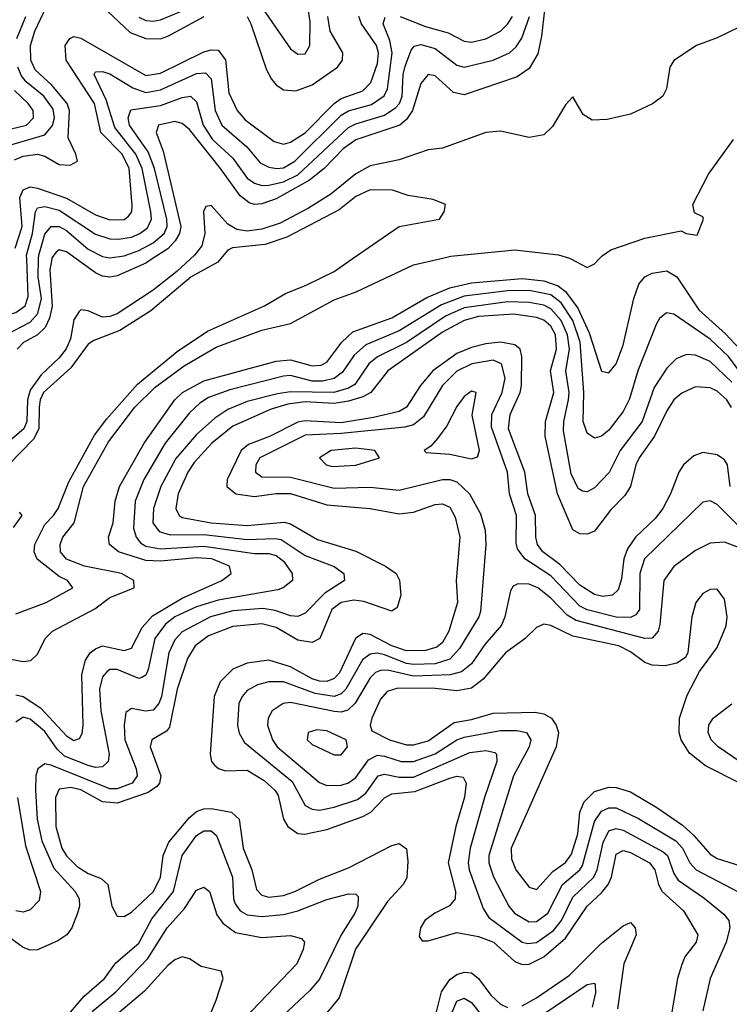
# Model space of a CAD drawing. Header units: inches. Extents: x 1308407 to 1441228, y 959628 to 1036311.
# Tile 161 of 256: x 1315661 to 1317623, y 1017938 to 1020662. Entities that reach past the tile are written whole.
import ezdxf

# ---------------------------------------------------------------- set-up
doc = ezdxf.new("R2010")
doc.units = ezdxf.units.IN
doc.header["$MEASUREMENT"] = 0
doc.layers.add('B3011', color=7, linetype='Continuous')
doc.layers.add('B3012', color=7, linetype='Continuous')

msp = doc.modelspace()

# ---------------------------------------------------------------- linework, layer by layer
at = {"layer": 'B3011', "color": 5}
for points, elevation in [([(1315279.8, 1020000), (1315286.9, 1019930), (1315323.4, 1019870), (1315325.2, 1019850), (1315293.4, 1019770), (1315289.5, 1019750), (1315289.3, 1019730), (1315298.8, 1019698.8), (1315361.1, 1019610), (1315390, 1019549.4), (1315410.1, 1019530.1), (1315430, 1019525.3), (1315450, 1019528.6), (1315470, 1019538.8), (1315560.8, 1019630), (1315599, 1019710), (1315611.8, 1019770), (1315622.2, 1019790), (1315690, 1019824.9), (1315711.3, 1019848.7), (1315721, 1019890), (1315711.9, 1019950), (1315713, 1020000)], 2640), ([(1315328.6, 1020000), (1315327.2, 1019970), (1315331.4, 1019951.4), (1315361.7, 1019901.7), (1315373.4, 1019870), (1315373.6, 1019850), (1315347, 1019770), (1315350.9, 1019730.9), (1315417.2, 1019637.2), (1315430, 1019623.6), (1315450, 1019618), (1315470, 1019622.9), (1315510, 1019644.1), (1315542, 1019678), (1315559.3, 1019710), (1315579.5, 1019800.5), (1315592.2, 1019827.8), (1315610, 1019840.7), (1315650, 1019851.9), (1315675.7, 1019870), (1315684.2, 1019895.8), (1315680.3, 1020000)], 2660), ([(1315616.8, 1018896.8), (1315670, 1018886.5), (1315691.2, 1018888.8), (1315710, 1018906.6), (1315731.4, 1018950), (1315751.8, 1018970), (1315868.2, 1019031.8), (1315910, 1019063.7), (1315977.5, 1019090), (1315976.5, 1019110), (1315942.7, 1019130), (1315839.8, 1019150), (1315790, 1019169.8), (1315773.8, 1019190), (1315772.2, 1019210), (1315779.9, 1019230), (1315811.3, 1019270), (1315837, 1019370), (1315906.1, 1019493.9), (1315979.3, 1019590), (1316035, 1019645), (1316115.4, 1019704.6), (1316204.4, 1019755.6), (1316330, 1019802.7), (1316410, 1019821.5), (1316530, 1019886.4), (1316591.3, 1019908.7), (1316750, 1019983.3), (1316822.3, 1020000)], 2580), ([(1316132.9, 1020000), (1316095, 1019965), (1316030, 1019913.1), (1315930, 1019848.1), (1315910, 1019840.3), (1315890, 1019839.1), (1315850, 1019856), (1315830, 1019858.7), (1315825.5, 1019854.5), (1315810, 1019831.4), (1315801, 1019779), (1315789, 1019751), (1315770, 1019726.6), (1315720.4, 1019679.6), (1315690, 1019636.6), (1315682.4, 1019610), (1315680.6, 1019550), (1315672, 1019530), (1315627.6, 1019492.4)], 2580), ([(1316216.3, 1020000), (1316208.9, 1019991.1), (1316135, 1019950), (1316023.5, 1019856.5), (1315938.1, 1019801.9), (1315865.7, 1019774.3), (1315850, 1019764.1), (1315801.7, 1019698.3), (1315727, 1019630), (1315717, 1019610), (1315714.2, 1019590), (1315713.9, 1019530), (1315698.9, 1019501.1), (1315629.9, 1019430)], 2560), ([(1315650, 1019018.4), (1315734, 1019050), (1315807.6, 1019090), (1315792.6, 1019110), (1315770, 1019121.4), (1315709, 1019169), (1315700.6, 1019190), (1315702.4, 1019210), (1315730, 1019265.2), (1315754.5, 1019290), (1315767.1, 1019310), (1315796.6, 1019383.4), (1315867.8, 1019512.2), (1315902, 1019558), (1315986.2, 1019653.8), (1316096.1, 1019743.9), (1316180, 1019800), (1316337.5, 1019870), (1316395.5, 1019904.5), (1316453, 1019927), (1316530, 1019965.5), (1316580, 1020000)], 2560), ([(1315749.5, 1020000), (1315744.1, 1019970), (1315750.5, 1019869.5), (1315743.6, 1019836.4), (1315731.1, 1019810), (1315710, 1019790.1), (1315671.5, 1019768.5), (1315653.7, 1019750)], 2620), ([(1316027.5, 1020000), (1316010, 1019988.5), (1315930, 1019953.2), (1315910, 1019949.8), (1315890, 1019952.5), (1315870, 1019961.6), (1315817.2, 1020000)], 2620), ([(1317184.7, 1020000), (1317230, 1019976.5), (1317250, 1019986.1), (1317263.2, 1020000)], 2580), ([(1315650, 1018794.6), (1315670, 1018790), (1315718.1, 1018758.1), (1315790, 1018681), (1315810, 1018667.8), (1315826.5, 1018673.5), (1315833.1, 1018686.9), (1315835.8, 1018710), (1315832.6, 1018850), (1315842.8, 1018890), (1315855.9, 1018910), (1315870, 1018921.9), (1315890, 1018930.2), (1315950, 1018917), (1315970, 1018923.2), (1315999.5, 1018980.5), (1316027.7, 1019012.3), (1316110, 1019061.2), (1316219.8, 1019110), (1316245.5, 1019130), (1316240.6, 1019150), (1316192.5, 1019170), (1316150, 1019172.8), (1316050, 1019164), (1316010, 1019166), (1315934.3, 1019190), (1315909.3, 1019210), (1315906.3, 1019230), (1315919.5, 1019270), (1315924.6, 1019330), (1315936.8, 1019370), (1316005.4, 1019490), (1316089.6, 1019610), (1316111.4, 1019630), (1316170, 1019662.9), (1316370, 1019717.2), (1316410, 1019721), (1316470, 1019704.2), (1316494.1, 1019705.9), (1316510, 1019714.5), (1316551.4, 1019770), (1316581.6, 1019798.4), (1316690, 1019836.8), (1316786.7, 1019893.3), (1316850, 1019919.9), (1316910, 1019933.6), (1317050, 1019945.6), (1317110, 1019939.5), (1317150, 1019925.9), (1317170.4, 1019910), (1317203.9, 1019863.9), (1317235.6, 1019795.6), (1317270, 1019689.8), (1317290, 1019684.4), (1317310, 1019709.8), (1317330, 1019761.5), (1317359.6, 1019890), (1317373.3, 1019930), (1317389.6, 1019950), (1317410, 1019960.6), (1317450, 1019966.6), (1317477.8, 1019950), (1317538.8, 1019858.8), (1317612.8, 1019792.8), (1317652.3, 1019750)], 2620), ([(1317694.4, 1019630), (1317620.6, 1019730), (1317570, 1019778.4), (1317470, 1019847.4), (1317449.6, 1019850.4), (1317430, 1019835.1), (1317421.3, 1019818.7), (1317370.4, 1019690), (1317347.2, 1019612.8), (1317330, 1019577.9), (1317290, 1019525.8), (1317270, 1019509.4), (1317250, 1019503.7), (1317230, 1019517.7), (1317219.2, 1019550), (1317220.7, 1019630), (1317210.6, 1019770), (1317190, 1019829.9), (1317158.1, 1019878.1), (1317130, 1019900.6), (1317070, 1019913), (1317010, 1019912), (1316890, 1019897.2), (1316827.3, 1019872.7), (1316710, 1019800.6), (1316617.9, 1019762.1), (1316586.1, 1019733.9), (1316553.4, 1019686.6), (1316530, 1019669.1), (1316497.9, 1019662.1), (1316470, 1019661.8), (1316410, 1019677.2), (1316390, 1019675.7), (1316241.8, 1019638.2), (1316183.2, 1019616.8), (1316158.7, 1019601.3), (1316130, 1019574.5), (1316063.3, 1019490), (1316003.7, 1019390), (1315980.5, 1019330), (1315975.5, 1019255.5), (1315982.4, 1019230), (1315994.9, 1019214.9), (1316010, 1019205.6), (1316050, 1019198.2), (1316170, 1019205.3), (1316310, 1019185.1), (1316350, 1019184.7), (1316370, 1019179.4), (1316390, 1019163.9), (1316414.4, 1019130), (1316415.4, 1019110), (1316389.7, 1019090.3), (1316375, 1019085), (1316210, 1019056.5), (1316150, 1019037.8), (1316090, 1019009.5), (1316063.5, 1018990), (1316034.3, 1018950), (1316015.7, 1018864.3), (1316010, 1018848.6), (1315998.3, 1018841.7), (1315990, 1018839.1), (1315930, 1018864), (1315910, 1018864.1), (1315901.8, 1018858.2), (1315890, 1018844), (1315881.6, 1018810), (1315885.2, 1018750), (1315908.2, 1018630), (1315905.8, 1018610), (1315890, 1018595.4), (1315870, 1018593.5), (1315850, 1018598.4), (1315784.8, 1018624.8), (1315764.1, 1018644.1), (1315730, 1018692.9), (1315690, 1018727.3), (1315670, 1018732.4), (1315650, 1018718.7)], 2640), ([(1317630, 1019659), (1317570, 1019715.9), (1317530, 1019733.6), (1317504.5, 1019735.5), (1317476.6, 1019723.4), (1317450, 1019698), (1317415.6, 1019644.4), (1317382.4, 1019550), (1317321.4, 1019470), (1317291.1, 1019408.9), (1317250, 1019366.5), (1317230, 1019355.5), (1317217.4, 1019357.4), (1317205.3, 1019365.3), (1317185.8, 1019405.8), (1317164.8, 1019524.8), (1317165.2, 1019550), (1317178.9, 1019610), (1317180.3, 1019630), (1317171.2, 1019690), (1317181.4, 1019750), (1317175.6, 1019790), (1317158.1, 1019830), (1317130, 1019861.7), (1317110, 1019872.2), (1317070, 1019879.6), (1317010, 1019880.8), (1316890, 1019864.4), (1316838.6, 1019841.4), (1316730, 1019768.7), (1316650, 1019729.1), (1316626.6, 1019710), (1316587.2, 1019652.8), (1316570, 1019642.3), (1316529.2, 1019630.8), (1316410, 1019632.1), (1316373.3, 1019626.7), (1316290, 1019605.6), (1316236.3, 1019583.7), (1316200.3, 1019559.7), (1316150, 1019514.2), (1316092.5, 1019447.5), (1316051.2, 1019370), (1316030.6, 1019310), (1316029.2, 1019270), (1316046, 1019246), (1316077.1, 1019237.1), (1316170, 1019238), (1316290, 1019223.6), (1316366.9, 1019226.9), (1316383.4, 1019223.4), (1316450, 1019179.9), (1316530, 1019149.2), (1316557, 1019130), (1316559.4, 1019110), (1316504.3, 1019075.7), (1316450, 1019020.4), (1316430, 1019011.2), (1316410, 1019012.7), (1316367.4, 1019027.4), (1316333.4, 1019033.4), (1316250, 1019026.2), (1316188.4, 1019010), (1316110, 1018968.5), (1316090, 1018945.9), (1316073.1, 1018910), (1316052.8, 1018790), (1316045.5, 1018770), (1316030, 1018752.1), (1316008.6, 1018748.6), (1315970, 1018756.8), (1315954.5, 1018745.5), (1315949.4, 1018710.6), (1315951.8, 1018670), (1315982.6, 1018590), (1315985.5, 1018570), (1315971.4, 1018550), (1315930, 1018533.8), (1315910, 1018533.9), (1315750, 1018598.5), (1315730, 1018603.2), (1315710.8, 1018589.2), (1315705.5, 1018570), (1315704.4, 1018530), (1315709.4, 1018450), (1315721.6, 1018390), (1315754.8, 1018314.8), (1315814.5, 1018250), (1315825.4, 1018230), (1315826, 1018210), (1315820.3, 1018190), (1315804.8, 1018150), (1315790.8, 1018130), (1315766.1, 1018113.9), (1315710, 1018088.5), (1315690, 1018087.6), (1315670, 1018095.2), (1315630, 1018124.9)], 2660), ([(1317629.1, 1019589.1), (1317616.5, 1019610), (1317590, 1019634.5), (1317570, 1019643.5), (1317530, 1019646.4), (1317491.5, 1019628.5), (1317470, 1019609.9), (1317450, 1019579.9), (1317416.7, 1019510), (1317374.3, 1019450), (1317365, 1019430), (1317349.8, 1019370.2), (1317334.4, 1019345.6), (1317294.9, 1019305.1), (1317250, 1019246.5), (1317230, 1019238.7), (1317210, 1019239.7), (1317190, 1019250.5), (1317148.1, 1019350), (1317113.8, 1019510), (1317114.6, 1019550), (1317137.6, 1019630), (1317128.3, 1019690), (1317145.4, 1019750), (1317142.6, 1019790), (1317130, 1019814.1), (1317110, 1019830.8), (1317090, 1019838.3), (1317027.4, 1019847.4), (1316930, 1019840.2), (1316890, 1019829.6), (1316830, 1019797.6), (1316678.5, 1019690), (1316632, 1019630), (1316610, 1019618.5), (1316570, 1019606.3), (1316530, 1019600.2), (1316450, 1019604.6), (1316401.9, 1019598.1), (1316356, 1019584), (1316250, 1019537.7), (1316191.7, 1019490), (1316143.5, 1019436.5), (1316125.5, 1019410), (1316099.3, 1019350), (1316092.7, 1019310), (1316102.1, 1019290), (1316110, 1019284.8), (1316190, 1019270.2), (1316290, 1019262.2), (1316392.2, 1019272.2), (1316410, 1019267), (1316483.9, 1019223.9), (1316590, 1019191.9), (1316672.6, 1019150), (1316702.2, 1019130), (1316711.4, 1019111.4), (1316714.7, 1019070), (1316704.4, 1019035.6), (1316690, 1019025.6), (1316612.7, 1019052.7), (1316584.4, 1019055.6), (1316550, 1019049.4), (1316524, 1019030), (1316490.4, 1018949.6), (1316470, 1018938.7), (1316430, 1018945.7), (1316370, 1018980.1), (1316330, 1018990.9), (1316250, 1018983.3), (1316182.7, 1018957.3), (1316146.4, 1018930), (1316124.9, 1018895.1), (1316096, 1018810), (1316074.9, 1018705.1), (1316066.3, 1018693.7), (1316026.6, 1018670), (1316021.7, 1018650), (1316050.9, 1018570), (1316047.2, 1018550), (1316039.7, 1018540.3), (1316015.7, 1018524.3), (1315930, 1018494.9), (1315890, 1018498.5), (1315830, 1018531.2), (1315802, 1018538), (1315770, 1018532.9), (1315759.6, 1018510), (1315760.9, 1018430), (1315777.4, 1018370), (1315790, 1018348.9), (1315819.8, 1018319.8), (1315850, 1018300.5), (1315885.9, 1018285.9), (1315904.6, 1018270), (1315915.3, 1018210), (1315930, 1018182), (1315950, 1018180.9), (1315970, 1018192.9), (1316030.6, 1018250), (1316049.9, 1018290), (1316057.4, 1018350), (1316073.4, 1018386.6), (1316130, 1018454.7), (1316150, 1018471.7), (1316170, 1018479.3), (1316190, 1018480.1), (1316246.9, 1018470), (1316267.9, 1018450), (1316278.3, 1018370), (1316302.6, 1018310), (1316315.4, 1018255.4), (1316330, 1018240.1), (1316350, 1018234.3), (1316390, 1018239.2), (1316422, 1018250), (1316490, 1018284.8), (1316570, 1018315.7), (1316690, 1018377.4), (1316710, 1018382.7), (1316730, 1018368.2), (1316734.1, 1018334.1), (1316731.6, 1018288.4), (1316721.6, 1018270), (1316677.8, 1018222.2), (1316589.3, 1018090.7), (1316543.8, 1017956.2), (1316510, 1017915)], 2680), ([(1317625.8, 1019370), (1317618.4, 1019430), (1317610, 1019444.1), (1317590, 1019457.9), (1317550, 1019464.4), (1317524.9, 1019455.1), (1317496.5, 1019430), (1317483.3, 1019410), (1317460.4, 1019350), (1317439.2, 1019310), (1317417.8, 1019282.2), (1317363.5, 1019230), (1317341.6, 1019198.4), (1317331.5, 1019170), (1317325.2, 1019114.8), (1317315.6, 1019084.4), (1317299.7, 1019070), (1317273.5, 1019066.5), (1317250, 1019071.5), (1317210, 1019097.9), (1317154.9, 1019154.9), (1317107.9, 1019190), (1317092.8, 1019210), (1317087.9, 1019230), (1317087.5, 1019290), (1317066, 1019350), (1317057.8, 1019410), (1317012.4, 1019530), (1317016.9, 1019570), (1317044.5, 1019630), (1317048.6, 1019650), (1317049.4, 1019730), (1317044.5, 1019750), (1317030, 1019762.2), (1316990, 1019769.3), (1316950, 1019765.1), (1316910, 1019755.1), (1316870, 1019738.5), (1316803.3, 1019690), (1316769.2, 1019650), (1316730.4, 1019590), (1316710, 1019578.1), (1316639.1, 1019560.9), (1316550, 1019546.7), (1316450, 1019552), (1316430, 1019548.7), (1316351.7, 1019508.3), (1316293.8, 1019486.2), (1316273, 1019470), (1316234.6, 1019390), (1316233.7, 1019370), (1316258.8, 1019350), (1316310, 1019342.5), (1316370, 1019351.3), (1316410, 1019351.5), (1316510, 1019319.9), (1316629.8, 1019309.8), (1316710, 1019294.4), (1316750, 1019299.2), (1316810, 1019320.8), (1316830, 1019322.7), (1316850, 1019313.6), (1316865.3, 1019285.3), (1316878.3, 1019230), (1316867.8, 1019110), (1316871.8, 1019050), (1316847.5, 1018970), (1316830, 1018938.9), (1316814.2, 1018925.8), (1316783.2, 1018916.8), (1316730, 1018915.5), (1316690, 1018929.8), (1316630, 1018961.3), (1316610, 1018963.4), (1316589.8, 1018950), (1316544.7, 1018855.3), (1316530, 1018839.4), (1316510, 1018830.9), (1316490, 1018831.7), (1316470, 1018838.8), (1316410, 1018871.6), (1316350, 1018889.7), (1316290, 1018881.7), (1316250, 1018865.1), (1316215.2, 1018830), (1316198.3, 1018790), (1316187.5, 1018630), (1316190.8, 1018610), (1316199.7, 1018599.7), (1316210.1, 1018590.1), (1316230, 1018583.7), (1316290, 1018586.1), (1316337.2, 1018557.2), (1316367.6, 1018530), (1316375.5, 1018515.5), (1316390, 1018450.2), (1316402.1, 1018430), (1316430, 1018410.5), (1316448.7, 1018408.7), (1316510, 1018422.2), (1316610, 1018457.4), (1316632.2, 1018470), (1316670, 1018508.9), (1316690, 1018520.4), (1316753.4, 1018526.6), (1316850, 1018563.4), (1316870, 1018569.2), (1316886.9, 1018566.9), (1316895.3, 1018550), (1316890.8, 1018510.8), (1316866.9, 1018430), (1316845.3, 1018330), (1316866.2, 1018250), (1316864.7, 1018230), (1316849.8, 1018210.2), (1316808.5, 1018190), (1316781.6, 1018170), (1316768.9, 1018150), (1316765.5, 1018125.5), (1316773.4, 1018113.4), (1316790, 1018113.8), (1316870, 1018137), (1316930, 1018125.6), (1316971.4, 1018110), (1317030, 1018057), (1317050, 1018048.3), (1317070, 1018049.5), (1317110, 1018069.3), (1317170, 1018120.8), (1317229.9, 1018210), (1317270, 1018246.3), (1317288.6, 1018270), (1317297, 1018290), (1317310, 1018353.9), (1317330, 1018363.7), (1317350, 1018357.9), (1317402.7, 1018330), (1317417.4, 1018310), (1317427, 1018270), (1317437.4, 1018250), (1317496.8, 1018196.8), (1317536, 1018130), (1317531.4, 1018110), (1317500.6, 1018070), (1317491.5, 1018048.5), (1317480.1, 1018010), (1317459.5, 1017890)], 2720), ([(1317645.2, 1019265.2), (1317590, 1019320.2), (1317570, 1019330.6), (1317550, 1019327.3), (1317388.6, 1019170), (1317375.9, 1019130), (1317374.5, 1019030), (1317364.8, 1019015.3), (1317350, 1019008.1), (1317310, 1019009.4), (1317230, 1019028.9), (1317210, 1019039), (1317130, 1019123.8), (1317057.5, 1019170), (1317037.7, 1019197.7), (1317033.9, 1019213.9), (1317034.9, 1019290), (1317015, 1019350), (1317009.9, 1019410), (1316965.9, 1019534.1), (1316966.8, 1019570), (1316994.8, 1019630), (1317003.1, 1019670), (1316993, 1019710), (1316970, 1019719.8), (1316911, 1019710), (1316870, 1019689), (1316830.4, 1019650), (1316777.2, 1019562.8), (1316750, 1019540.8), (1316725.6, 1019534.4), (1316550, 1019517.3), (1316450, 1019512.5), (1316324.8, 1019450), (1316313.7, 1019430), (1316312.6, 1019410), (1316330, 1019396.8), (1316410, 1019396.1), (1316530, 1019366), (1316630, 1019368.3), (1316710, 1019360.7), (1316830, 1019390.1), (1316850, 1019389.7), (1316870, 1019383), (1316904.4, 1019350), (1316935.1, 1019295.1), (1316948, 1019250), (1316949.7, 1019210), (1316935.4, 1019024.6), (1316930.5, 1019009.5), (1316877.4, 1018922.6), (1316850, 1018893), (1316810, 1018880.1), (1316750, 1018877.8), (1316730, 1018881), (1316670, 1018904.5), (1316650, 1018909.3), (1316630, 1018907.1), (1316609.1, 1018890.9), (1316562.6, 1018810), (1316550, 1018797.1), (1316530, 1018789.5), (1316477.6, 1018797.6), (1316390, 1018830.5), (1316350, 1018830.3), (1316318.1, 1018821.9), (1316290, 1018805.8), (1316275.9, 1018790), (1316267.2, 1018770), (1316263.4, 1018710), (1316267.8, 1018687.8), (1316282.3, 1018662.3), (1316414.6, 1018554.6), (1316450, 1018487.7), (1316470, 1018478), (1316490, 1018475.5), (1316530, 1018483.2), (1316595.4, 1018504.6), (1316617.6, 1018522.4), (1316652.5, 1018570), (1316670, 1018575.1), (1316710, 1018566.4), (1316750, 1018566.8), (1316905.3, 1018634.7), (1316950, 1018639.9), (1316974.3, 1018634.3), (1316979.2, 1018630), (1316979.9, 1018610), (1316946.2, 1018510), (1316906.5, 1018370), (1316901.4, 1018330), (1316903.8, 1018310), (1316942.8, 1018202.8), (1316958.4, 1018178.4), (1317050, 1018110.4), (1317066, 1018106), (1317090, 1018109.5), (1317137.2, 1018142.8), (1317159.5, 1018170), (1317190, 1018234.7), (1317248.8, 1018290), (1317258.2, 1018310), (1317273.9, 1018386.1), (1317290, 1018417.9), (1317310, 1018424.9), (1317330, 1018419.6), (1317440.2, 1018360.2), (1317452.5, 1018350), (1317470, 1018300.5), (1317481.8, 1018281.8), (1317552.6, 1018232.6), (1317607.6, 1018187.6), (1317621.5, 1018170), (1317624.7, 1018150), (1317614.6, 1018110), (1317570.5, 1018010), (1317550, 1017920.5)], 2740), ([(1315643.4, 1019256.6), (1315667.7, 1019290), (1315659.9, 1019299.9)], 2540), ([(1317658.3, 1019198.3), (1317610, 1019216.2), (1317570, 1019214.1), (1317530, 1019193.3), (1317470, 1019149.3), (1317442, 1019110), (1317431.1, 1018988.9), (1317426.3, 1018970), (1317410, 1018950.9), (1317390, 1018949.6), (1317199.7, 1018999.7), (1317175, 1019015), (1317130, 1019061.5), (1317094.1, 1019090), (1317070, 1019100.1), (1317038.4, 1019101.6), (1317025.4, 1019094.6), (1317018.3, 1019081.7), (1317002.7, 1019010), (1316992.9, 1018987.1), (1316946.8, 1018933.2), (1316910, 1018880.1), (1316882.3, 1018857.7), (1316850.8, 1018849.2), (1316750, 1018845.7), (1316677.5, 1018862.5), (1316658.4, 1018861.6), (1316644.4, 1018855.6), (1316630, 1018841.4), (1316588.5, 1018771.5), (1316568.2, 1018751.8), (1316550, 1018746.5), (1316530, 1018748.4), (1316410, 1018772.6), (1316389.2, 1018770), (1316358.9, 1018750), (1316348.3, 1018730), (1316346.4, 1018710), (1316359.7, 1018670), (1316373.1, 1018650), (1316490, 1018551.5), (1316510, 1018543.5), (1316550, 1018544.6), (1316570, 1018550.4), (1316590, 1018565.8), (1316625.4, 1018614.6), (1316650, 1018626.9), (1316670, 1018625), (1316715.6, 1018610), (1316750, 1018609.6), (1316810, 1018631.3), (1316870, 1018670.1), (1316890, 1018676.9), (1316990, 1018695.3), (1317035.3, 1018695.3), (1317062.2, 1018690), (1317074.5, 1018670), (1317069.3, 1018650), (1317026.7, 1018570), (1316958.4, 1018350), (1316958.4, 1018330), (1316970.8, 1018290.8), (1317013.2, 1018210), (1317029.3, 1018190), (1317070, 1018166.8), (1317090, 1018167.6), (1317121.6, 1018190), (1317162.1, 1018270), (1317209.9, 1018310), (1317217.6, 1018322.4), (1317250, 1018443.9), (1317270, 1018472.7), (1317290, 1018481.5), (1317310, 1018481.4), (1317372.2, 1018452.2), (1317475.5, 1018390), (1317493.9, 1018370), (1317514.1, 1018330), (1317532, 1018310), (1317688.1, 1018228.1)], 2760), ([(1317650, 1018550.5), (1317557.4, 1018597.4), (1317512.9, 1018632.9), (1317489.6, 1018670), (1317484.4, 1018690), (1317485.9, 1018730), (1317506.8, 1018793.2), (1317541.1, 1018858.9), (1317590, 1018924.9), (1317614.6, 1018985.4), (1317617.1, 1019010), (1317610, 1019058.7), (1317590, 1019086.2), (1317570, 1019085.8), (1317550, 1019074.8), (1317530.2, 1019050), (1317519.8, 1019010), (1317508.8, 1018911.2), (1317502.5, 1018897.5), (1317478.1, 1018881.9), (1317445.5, 1018874.5), (1317410, 1018876), (1317390, 1018883.7), (1317350, 1018913.2), (1317318.1, 1018930), (1317190, 1018956.3), (1317130, 1018986.2), (1317110, 1018989.4), (1317090, 1018980.5), (1317058.9, 1018950), (1317004.2, 1018910), (1316942.9, 1018837.1), (1316910, 1018813.1), (1316870, 1018805.6), (1316810, 1018812.1), (1316706.9, 1018813.1), (1316676.6, 1018803.4), (1316658.2, 1018781.8), (1316634.3, 1018730), (1316630.1, 1018710), (1316635, 1018695), (1316683, 1018670), (1316730, 1018655.6), (1316750, 1018656.3), (1316790, 1018667.2), (1316862.7, 1018717.3), (1316910, 1018725.7), (1316970, 1018743.5), (1317086.3, 1018746.3), (1317110, 1018741.7), (1317131, 1018730), (1317144.8, 1018710), (1317150.5, 1018690), (1317144.4, 1018650), (1317019.9, 1018370), (1317020.6, 1018340.6), (1317032.6, 1018310), (1317070, 1018261.9), (1317090, 1018255.9), (1317134.7, 1018305.3), (1317170, 1018330.7), (1317186.8, 1018353.2), (1317204.3, 1018410), (1317210.2, 1018470), (1317221.9, 1018498.1), (1317250, 1018526.6), (1317290, 1018539), (1317310, 1018537.9), (1317350, 1018526.1), (1317422.6, 1018482.6), (1317493.9, 1018433.9), (1317525.4, 1018405.4), (1317570, 1018353.3), (1317590, 1018341.1), (1317790, 1018278.4)], 2780), ([(1317650, 1018611), (1317592.7, 1018650), (1317573.4, 1018670), (1317564.6, 1018690), (1317566.6, 1018710), (1317578.4, 1018730), (1317630.6, 1018769.4)], 2760), ([(1315654.9, 1018510), (1315676.6, 1018376.6), (1315718.3, 1018250), (1315714.4, 1018225.6), (1315690, 1018199.1), (1315670, 1018193), (1315650, 1018196.6)], 2640), ([(1315790, 1017903.3), (1315838.9, 1017961.1), (1315895, 1018010), (1315926.7, 1018053.3), (1315990, 1018107.8), (1316025.7, 1018174.3), (1316086.4, 1018250), (1316109.7, 1018350), (1316150, 1018405), (1316170, 1018417.7), (1316190, 1018417.8), (1316204.8, 1018404.8), (1316249.4, 1018290), (1316251.6, 1018230), (1316256.4, 1018216.4), (1316270, 1018196.9), (1316290, 1018185.4), (1316330, 1018181.2), (1316390, 1018186.5), (1316430, 1018196.5), (1316510, 1018227.8), (1316570, 1018243.4), (1316590, 1018242.9), (1316596.5, 1018236.5), (1316595.5, 1018210), (1316587.2, 1018190), (1316549.5, 1018130.5), (1316490, 1018008.2), (1316463.5, 1017976.5), (1316329.3, 1017850.7)], 2660), ([(1315861.4, 1017918.6), (1315927, 1017973), (1316015, 1018065), (1316068.7, 1018150), (1316116.4, 1018203.6), (1316150, 1018254.3), (1316170, 1018262.7), (1316185.2, 1018250), (1316205.5, 1018185.5), (1316222.4, 1018162.4), (1316257.2, 1018137.2), (1316330, 1018123.1), (1316410, 1018128.2), (1316440, 1018120), (1316448, 1018110), (1316444.8, 1018090), (1316427.2, 1018050), (1316262.6, 1017877.4)], 2640), ([(1317050, 1017934.1), (1317090, 1017955.9), (1317181.1, 1018018.9), (1317270, 1018107.3), (1317330, 1018155.7), (1317350, 1018164.2), (1317362.4, 1018150), (1317365.9, 1018130), (1317331.7, 1018050), (1317314.2, 1017925.8)], 2680), ([(1316170, 1017866.8), (1316204.5, 1017950), (1316223, 1018010), (1316218, 1018030), (1316162.6, 1018042.6), (1316130, 1018063.6), (1316110, 1018069.2), (1316090, 1018060.9), (1316070, 1018046), (1316005.5, 1017974.5), (1315905.1, 1017890)], 2620), ([(1316811.2, 1017910), (1316827.5, 1017972.5), (1316850, 1018007.2), (1316870, 1018020.8), (1316890, 1018027.1), (1316910, 1018024.9), (1316929.6, 1018009.6), (1316963.5, 1017963.5), (1316990, 1017938.5), (1317010, 1017929.4)], 2680), ([(1317050, 1017871.7), (1317230, 1017993.4), (1317250, 1017996.5), (1317252.4, 1017992.4), (1317252.9, 1017970), (1317244.1, 1017930)], 2660), ([(1316854, 1017910), (1316870, 1017946.9), (1316890, 1017955.6), (1316910, 1017943.3), (1316950, 1017892.2)], 2660)]:
    msp.add_lwpolyline(points, dxfattribs=dict(at, elevation=elevation))
for points, elevation in [([(1316910, 1019634.1), (1316890, 1019619), (1316870, 1019591.5), (1316841.7, 1019538.3), (1316816.6, 1019503.4), (1316797.9, 1019482.1), (1316779.3, 1019470), (1316784.8, 1019464.8), (1316850, 1019460.3), (1316910, 1019446.9), (1316927.1, 1019452.9), (1316932.7, 1019470), (1316912.3, 1019567.7), (1316922.9, 1019630)], 2760), ([(1316590, 1019476.7), (1316522, 1019470), (1316490.2, 1019450), (1316507.9, 1019430), (1316526, 1019426), (1316590, 1019429.7), (1316656.2, 1019450), (1316642.9, 1019470)], 2760), ([(1316482.8, 1018697.2), (1316458.3, 1018690), (1316456.2, 1018670), (1316470, 1018656.9), (1316530, 1018628.2), (1316550, 1018628.1), (1316567.6, 1018650), (1316564, 1018670), (1316510, 1018694.3)], 2780)]:
    msp.add_lwpolyline(points, close=True, dxfattribs=dict(at, elevation=elevation))
at = {"layer": 'B3012', "color": 5}
for points, elevation in [([(1316316.1, 1020716.1), (1316410, 1020581), (1316430, 1020566.6), (1316450, 1020567.1), (1316462.8, 1020590), (1316464, 1020656), (1316446.7, 1020770)], 2740), ([(1315646, 1020274), (1315670, 1020283.8), (1315709.8, 1020289.8), (1315730, 1020284.3), (1315770, 1020261.5), (1315800.4, 1020259.6), (1315820.2, 1020270), (1315815.7, 1020290), (1315795.1, 1020335.1), (1315798.7, 1020410), (1315791.8, 1020430), (1315750, 1020480.1), (1315703.1, 1020523.1), (1315691.1, 1020550), (1315690.6, 1020590), (1315702.7, 1020630), (1315749.3, 1020730)], 2720), ([(1315890, 1020698.3), (1315966.4, 1020626.4), (1316010, 1020609.1), (1316050, 1020608.8), (1316070, 1020615.7), (1316171.3, 1020670)], 2720), ([(1315990, 1020668.1), (1316010, 1020659.5), (1316030, 1020657.4), (1316050, 1020661.3), (1316130, 1020694.6)], 2740), ([(1317112.2, 1020687.8), (1317104.2, 1020615.8), (1317093.3, 1020566.7), (1317070, 1020526.2), (1317036.2, 1020503.8), (1316890, 1020453.8), (1316860.4, 1020460.4), (1316810, 1020506.3), (1316790, 1020510.1), (1316770, 1020485), (1316747.1, 1020410), (1316730, 1020385.2), (1316712.2, 1020370), (1316590, 1020329.6), (1316555.5, 1020304.5), (1316502.9, 1020250), (1316462.3, 1020217.7), (1316370, 1020165.7), (1316330, 1020152), (1316310, 1020150.8), (1316295.3, 1020155.3), (1316270, 1020174.6), (1316216.3, 1020250), (1316130, 1020358.1), (1316110, 1020374.9), (1316090, 1020380.4), (1316045, 1020370), (1316038.1, 1020350), (1316057.9, 1020297.9), (1316106.3, 1020090), (1316102.3, 1020070), (1316090.8, 1020050), (1316070, 1020028), (1316027.5, 1020000)], 2620), ([(1315648.1, 1020030), (1315667.9, 1020090), (1315660.7, 1020170), (1315670, 1020190.9), (1315690, 1020199.1), (1315710, 1020195.3), (1315790, 1020167.5), (1315870, 1020121.5), (1315910, 1020108.4), (1315950, 1020109.1), (1315961.9, 1020118.1), (1315970.9, 1020130), (1315972.1, 1020147.9), (1315963.3, 1020250), (1315943.7, 1020290), (1315885.3, 1020350), (1315867.3, 1020430), (1315789.3, 1020550), (1315786.7, 1020590), (1315799, 1020610), (1315810, 1020615.2), (1315830, 1020610.1), (1316010, 1020507.3), (1316050, 1020513.8), (1316170, 1020572.5), (1316190, 1020578.6), (1316210, 1020577.5), (1316230.2, 1020550.2), (1316239.5, 1020459.5), (1316261.7, 1020410), (1316284.6, 1020384.6), (1316364.8, 1020324.8), (1316390, 1020317), (1316410, 1020322.4), (1316450, 1020349), (1316530, 1020430), (1316550, 1020443.2), (1316610, 1020464.9), (1316631.7, 1020488.3), (1316650, 1020540.5), (1316653.4, 1020570), (1316647.6, 1020590), (1316606.4, 1020650), (1316598.3, 1020670)], 2680), ([(1315652.4, 1020610), (1315677.5, 1020670)], 2740), ([(1315680.3, 1020000), (1315679.9, 1020010), (1315696.4, 1020070), (1315704.1, 1020130), (1315710, 1020141), (1315730, 1020144.6), (1315770, 1020135), (1315870, 1020068.1), (1315910, 1020055.2), (1315934.1, 1020054.1), (1315970, 1020060.5), (1315993.4, 1020070), (1316014.1, 1020085.9), (1316024.8, 1020110), (1316023.5, 1020130), (1315999.6, 1020250), (1315981.8, 1020290), (1315923.8, 1020363.8), (1315899.8, 1020439.8), (1315866.7, 1020510), (1315870, 1020517.1), (1315890, 1020518.5), (1315910, 1020511.5), (1315973.5, 1020473.5), (1316010, 1020460.4), (1316050, 1020467.4), (1316150, 1020512.8), (1316174.2, 1020514.2), (1316190, 1020497.7), (1316201.6, 1020410), (1316219.6, 1020370), (1316289.3, 1020310), (1316326, 1020266), (1316350, 1020253.7), (1316372, 1020250), (1316390, 1020251.9), (1316421.5, 1020270), (1316550, 1020397.4), (1316570, 1020409.4), (1316633.2, 1020426.8), (1316669, 1020451), (1316677.6, 1020470), (1316691, 1020570), (1316683.9, 1020603.9), (1316665.8, 1020650), (1316671.5, 1020668.5)], 2660), ([(1315713, 1020000), (1315713.2, 1020010), (1315730, 1020068.6), (1315747.4, 1020090), (1315770, 1020090), (1315790, 1020078.1), (1315850, 1020026.8), (1315890, 1020006.2), (1315910, 1020002.6), (1315950, 1020008.6), (1315990, 1020023.2), (1316030, 1020044.8), (1316059.9, 1020070), (1316068.8, 1020090), (1316067.4, 1020110), (1316033.8, 1020250), (1316015.8, 1020295.8), (1315964.6, 1020370), (1315960.6, 1020390), (1315967.7, 1020412.3), (1316050, 1020424.2), (1316110, 1020446.8), (1316132.8, 1020450), (1316150, 1020434.2), (1316168.4, 1020370), (1316193.5, 1020330), (1316250, 1020279), (1316290, 1020223.3), (1316310, 1020209.1), (1316330, 1020203.2), (1316350, 1020203.8), (1316390, 1020213.1), (1316430, 1020232.8), (1316570, 1020363.5), (1316590, 1020373.8), (1316670, 1020397.9), (1316701.3, 1020418.6), (1316710.9, 1020430), (1316718.1, 1020450), (1316721.4, 1020510), (1316727, 1020533), (1316742.9, 1020577.1), (1316751.4, 1020588.6), (1316770, 1020592.5), (1316810, 1020581.6), (1316870, 1020535.8), (1316890, 1020530.4), (1316970, 1020549.7), (1317015.4, 1020570), (1317033.5, 1020586.5), (1317049.1, 1020610.9), (1317070.4, 1020670)], 2640), ([(1316289.7, 1020670), (1316299.7, 1020650), (1316343.2, 1020523.2), (1316356.8, 1020496.8), (1316370, 1020481.3), (1316390, 1020467.8), (1316424.6, 1020464.6), (1316470, 1020481.8), (1316539.7, 1020530), (1316553.6, 1020550), (1316554.6, 1020570), (1316519.1, 1020630), (1316513.2, 1020670)], 2720), ([(1316713.2, 1020670), (1316782.6, 1020642.6), (1316845.4, 1020625.4), (1316890, 1020601.9), (1316910, 1020599.2), (1316950, 1020608.5), (1316990.8, 1020630), (1317010, 1020648.8), (1317023.3, 1020670)], 2660), ([(1317650, 1020640.5), (1317590, 1020611.2), (1317532.6, 1020590), (1317470, 1020549.1), (1317458.4, 1020530), (1317449.9, 1020470), (1317439.5, 1020450), (1317411.2, 1020428.8), (1317350, 1020400.6), (1317285.8, 1020385.8), (1317244.1, 1020384.1), (1317219.4, 1020399.4), (1317190, 1020448.5), (1317170, 1020426.5), (1317134.1, 1020365.9), (1317110, 1020343), (1317070, 1020335.5), (1316990, 1020353.1), (1316950, 1020349.4), (1316830, 1020306.1), (1316790, 1020301.4), (1316710, 1020273.7), (1316630, 1020257.6), (1316590, 1020235.6), (1316521.1, 1020178.9), (1316459.3, 1020140.7), (1316381, 1020099), (1316330, 1020082.2), (1316290, 1020076.5), (1316261.2, 1020081.2), (1316236.1, 1020096.1), (1316190, 1020147.3), (1316175.4, 1020144.6), (1316169.3, 1020130.7), (1316173, 1020070), (1316164.3, 1020035.7), (1316143.8, 1020010), (1316132.9, 1020000)], 2580), ([(1315630, 1020313.3), (1315730, 1020342.8), (1315751.2, 1020368.8), (1315756.9, 1020390), (1315753.7, 1020413.7), (1315727.4, 1020450), (1315678.9, 1020490), (1315665.9, 1020505.9), (1315655.4, 1020530)], 2740), ([(1315610, 1020353.3), (1315679.9, 1020370), (1315699, 1020390), (1315698.2, 1020410), (1315684.4, 1020430), (1315646, 1020466)], 2760), ([(1317263.2, 1020000), (1317271.4, 1020008.6), (1317295.3, 1020024.7), (1317390, 1020057.1), (1317490, 1020078), (1317504, 1020070), (1317534, 1020066), (1317551.7, 1020110), (1317550, 1020116), (1317527.1, 1020127.1), (1317522.6, 1020150), (1317565.8, 1020234.2), (1317635.1, 1020330)], 2580), ([(1316580, 1020000), (1316710, 1020089.6), (1316822, 1020110), (1316834.9, 1020130), (1316838, 1020150), (1316804.2, 1020164.2), (1316734.9, 1020174.9), (1316692, 1020190), (1316630, 1020190.7), (1316590, 1020172.5), (1316544.3, 1020135.7), (1316399.6, 1020060.4), (1316339.8, 1020040.2), (1316249.6, 1020030.4), (1316236, 1020024), (1316216.3, 1020000)], 2560), ([(1315817.2, 1020000), (1315790, 1020019.7), (1315770, 1020025), (1315761.7, 1020018.3), (1315750, 1020003), (1315749.5, 1020000)], 2620), ([(1316822.3, 1020000), (1316852.9, 1020007.1), (1317030, 1020025.2), (1317150.9, 1020010.9), (1317181.6, 1020001.6), (1317184.7, 1020000)], 2580)]:
    msp.add_lwpolyline(points, dxfattribs=dict(at, elevation=elevation))

doc.saveas('drawing.dxf')
